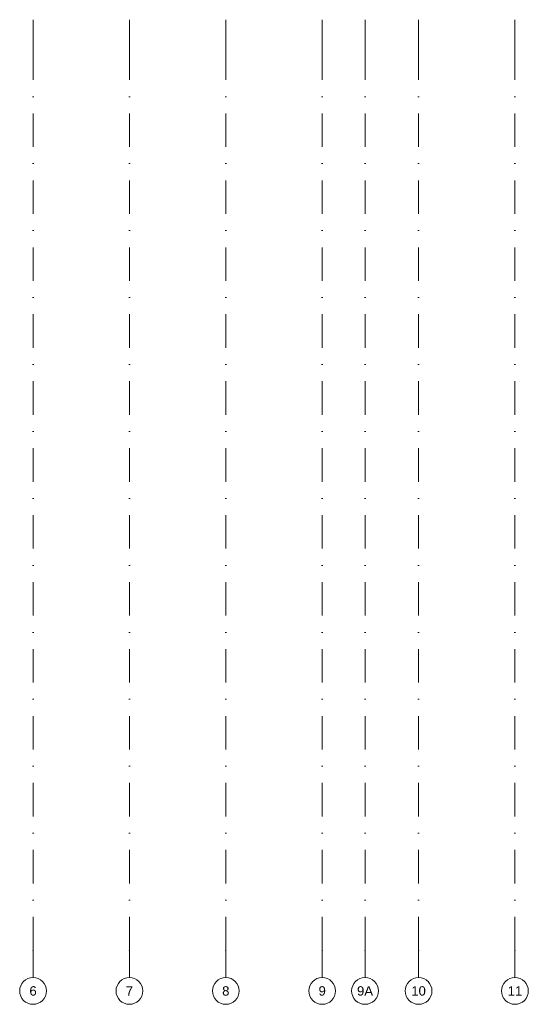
# Model space of a CAD drawing. Header units: millimetres. Extents: x -194 to 1012562, y 0 to 44349.
# Tile 83 of 97: x 591136 to 610136, y 7584 to 44349. Entities that reach past the tile are written whole.
import ezdxf
from ezdxf.enums import TextEntityAlignment as Align

# ---------------------------------------------------------------- set-up
doc = ezdxf.new("R2010")
doc.units = ezdxf.units.MM
doc.header["$MEASUREMENT"] = 0
doc.linetypes.add('streep-punt', pattern=[2500, 1250, -625, 0, -625])
doc.layers.add('Stramien', color=7, linetype='Continuous')
doc.styles.add('GENERATED_STYLE_1', font='arial.ttf')

# ---------------------------------------------------------------- blocks, each defined once
blk = doc.blocks.new('Standard grid marker[58]_8', base_point=(591636, 44349))
at = {"layer": 'Stramien', "color": 1, "linetype": 'streep-punt', "lineweight": 0}
for p, q in [((591636, 43349), (591636, 44349)), ((591636, 43349), (591636, 9584)), ((591636, 9584), (591636, 8584))]:
    blk.add_line(p, q, dxfattribs=at)
at = {"layer": 'Stramien', "color": 2, "linetype": 'Continuous', "lineweight": 0, "flags": 128}
blk.add_lwpolyline([(591636, 7584, 1), (591636, 8584, 1)], format="xyb", close=True, dxfattribs=at)
at = {"layer": 'Stramien', "color": 1, "linetype": 'streep-punt', "lineweight": 0}
blk.add_point((591636, 9584), dxfattribs=at)
blk.add_point((591636, 9584), dxfattribs=at)
at = {"layer": 'Stramien', "color": 2, "lineweight": 0, "style": 'GENERATED_STYLE_1'}
blk.add_attdef('AC_MarkerText_1', text='', height=350, rotation=360, dxfattribs=at).set_placement((591636, 8259), align=Align.TOP_CENTER)
blk = doc.blocks.new('Standard grid marker[59]_8', base_point=(595236, 44349))
at = {"layer": 'Stramien', "color": 1, "linetype": 'streep-punt', "lineweight": 0}
for p, q in [((595236, 43349), (595236, 44349)), ((595236, 43349), (595236, 9584)), ((595236, 9584), (595236, 8584))]:
    blk.add_line(p, q, dxfattribs=at)
at = {"layer": 'Stramien', "color": 2, "linetype": 'Continuous', "lineweight": 0, "flags": 128}
blk.add_lwpolyline([(595236, 7584, 1), (595236, 8584, 1)], format="xyb", close=True, dxfattribs=at)
at = {"layer": 'Stramien', "color": 1, "linetype": 'streep-punt', "lineweight": 0}
blk.add_point((595236, 9584), dxfattribs=at)
blk.add_point((595236, 9584), dxfattribs=at)
at = {"layer": 'Stramien', "color": 2, "lineweight": 0, "style": 'GENERATED_STYLE_1'}
blk.add_attdef('AC_MarkerText_1', text='', height=350, rotation=360, dxfattribs=at).set_placement((595236, 8259), align=Align.TOP_CENTER)
blk = doc.blocks.new('Standard grid marker[60]_8', base_point=(598836, 44349))
at = {"layer": 'Stramien', "color": 1, "linetype": 'streep-punt', "lineweight": 0}
for p, q in [((598836, 43349), (598836, 44349)), ((598836, 43349), (598836, 9584)), ((598836, 9584), (598836, 8584))]:
    blk.add_line(p, q, dxfattribs=at)
at = {"layer": 'Stramien', "color": 2, "linetype": 'Continuous', "lineweight": 0, "flags": 128}
blk.add_lwpolyline([(598836, 7584, 1), (598836, 8584, 1)], format="xyb", close=True, dxfattribs=at)
at = {"layer": 'Stramien', "color": 1, "linetype": 'streep-punt', "lineweight": 0}
blk.add_point((598836, 9584), dxfattribs=at)
blk.add_point((598836, 9584), dxfattribs=at)
at = {"layer": 'Stramien', "color": 2, "lineweight": 0, "style": 'GENERATED_STYLE_1'}
blk.add_attdef('AC_MarkerText_1', text='', height=350, rotation=360, dxfattribs=at).set_placement((598836, 8259), align=Align.TOP_CENTER)
blk = doc.blocks.new('Standard grid marker[61]_8', base_point=(604036, 44349))
at = {"layer": 'Stramien', "color": 1, "linetype": 'streep-punt', "lineweight": 0}
for p, q in [((604036, 43349), (604036, 44349)), ((604036, 43349), (604036, 9584)), ((604036, 9584), (604036, 8584))]:
    blk.add_line(p, q, dxfattribs=at)
at = {"layer": 'Stramien', "color": 2, "linetype": 'Continuous', "lineweight": 0, "flags": 128}
blk.add_lwpolyline([(604036, 7584, 1), (604036, 8584, 1)], format="xyb", close=True, dxfattribs=at)
at = {"layer": 'Stramien', "color": 1, "linetype": 'streep-punt', "lineweight": 0}
blk.add_point((604036, 9584), dxfattribs=at)
blk.add_point((604036, 9584), dxfattribs=at)
at = {"layer": 'Stramien', "color": 2, "lineweight": 0, "style": 'GENERATED_STYLE_1'}
blk.add_attdef('AC_MarkerText_1', text='', height=350, rotation=360, dxfattribs=at).set_placement((604036, 8259), align=Align.TOP_CENTER)
blk = doc.blocks.new('Standard grid marker[62]_8', base_point=(602436, 44349))
at = {"layer": 'Stramien', "color": 1, "linetype": 'streep-punt', "lineweight": 0}
for p, q in [((602436, 43349), (602436, 44349)), ((602436, 43349), (602436, 9584)), ((602436, 9584), (602436, 8584))]:
    blk.add_line(p, q, dxfattribs=at)
at = {"layer": 'Stramien', "color": 2, "linetype": 'Continuous', "lineweight": 0, "flags": 128}
blk.add_lwpolyline([(602436, 7584, 1), (602436, 8584, 1)], format="xyb", close=True, dxfattribs=at)
at = {"layer": 'Stramien', "color": 1, "linetype": 'streep-punt', "lineweight": 0}
blk.add_point((602436, 9584), dxfattribs=at)
blk.add_point((602436, 9584), dxfattribs=at)
at = {"layer": 'Stramien', "color": 2, "lineweight": 0, "style": 'GENERATED_STYLE_1'}
blk.add_attdef('AC_MarkerText_1', text='', height=350, rotation=360, dxfattribs=at).set_placement((602436, 8259), align=Align.TOP_CENTER)
blk = doc.blocks.new('Standard grid marker[63]_8', base_point=(606036, 44349))
at = {"layer": 'Stramien', "color": 1, "linetype": 'streep-punt', "lineweight": 0}
for p, q in [((606036, 43349), (606036, 44349)), ((606036, 43349), (606036, 9584)), ((606036, 9584), (606036, 8584))]:
    blk.add_line(p, q, dxfattribs=at)
at = {"layer": 'Stramien', "color": 2, "linetype": 'Continuous', "lineweight": 0, "flags": 128}
blk.add_lwpolyline([(606036, 7584, 1), (606036, 8584, 1)], format="xyb", close=True, dxfattribs=at)
at = {"layer": 'Stramien', "color": 1, "linetype": 'streep-punt', "lineweight": 0}
blk.add_point((606036, 9584), dxfattribs=at)
blk.add_point((606036, 9584), dxfattribs=at)
at = {"layer": 'Stramien', "color": 2, "lineweight": 0, "style": 'GENERATED_STYLE_1'}
blk.add_attdef('AC_MarkerText_1', text='', height=350, rotation=360, dxfattribs=at).set_placement((606036, 8259), align=Align.TOP_CENTER)
blk = doc.blocks.new('Standard grid marker[64]_8', base_point=(609636, 44349))
at = {"layer": 'Stramien', "color": 1, "linetype": 'streep-punt', "lineweight": 0}
for p, q in [((609636, 43349), (609636, 44349)), ((609636, 43349), (609636, 9584)), ((609636, 9584), (609636, 8584))]:
    blk.add_line(p, q, dxfattribs=at)
at = {"layer": 'Stramien', "color": 2, "linetype": 'Continuous', "lineweight": 0, "flags": 128}
blk.add_lwpolyline([(609636, 7584, 1), (609636, 8584, 1)], format="xyb", close=True, dxfattribs=at)
at = {"layer": 'Stramien', "color": 1, "linetype": 'streep-punt', "lineweight": 0}
blk.add_point((609636, 9584), dxfattribs=at)
blk.add_point((609636, 9584), dxfattribs=at)
at = {"layer": 'Stramien', "color": 2, "lineweight": 0, "style": 'GENERATED_STYLE_1'}
blk.add_attdef('AC_MarkerText_1', text='', height=350, rotation=360, dxfattribs=at).set_placement((609636, 8259), align=Align.TOP_CENTER)

msp = doc.modelspace()

# ---------------------------------------------------------------- block references
at = {"layer": 'Stramien', "color": 1, "linetype": 'Continuous', "lineweight": 0}
for name, p, values in [('Standard grid marker[58]_8', (591635.5, 44348.7), {'AC_MarkerText_1': '6'}), ('Standard grid marker[59]_8', (595235.5, 44348.7), {'AC_MarkerText_1': '7'}), ('Standard grid marker[60]_8', (598835.5, 44348.7), {'AC_MarkerText_1': '8'}), ('Standard grid marker[62]_8', (602435.5, 44348.7), {'AC_MarkerText_1': '9'}), ('Standard grid marker[61]_8', (604035.5, 44348.7), {'AC_MarkerText_1': '9A'}), ('Standard grid marker[63]_8', (606035.5, 44348.7), {'AC_MarkerText_1': '10'}), ('Standard grid marker[64]_8', (609635.5, 44348.7), {'AC_MarkerText_1': '11'})]:
    msp.add_blockref(name, p, dxfattribs=at).add_auto_attribs(values)

doc.saveas('drawing.dxf')
